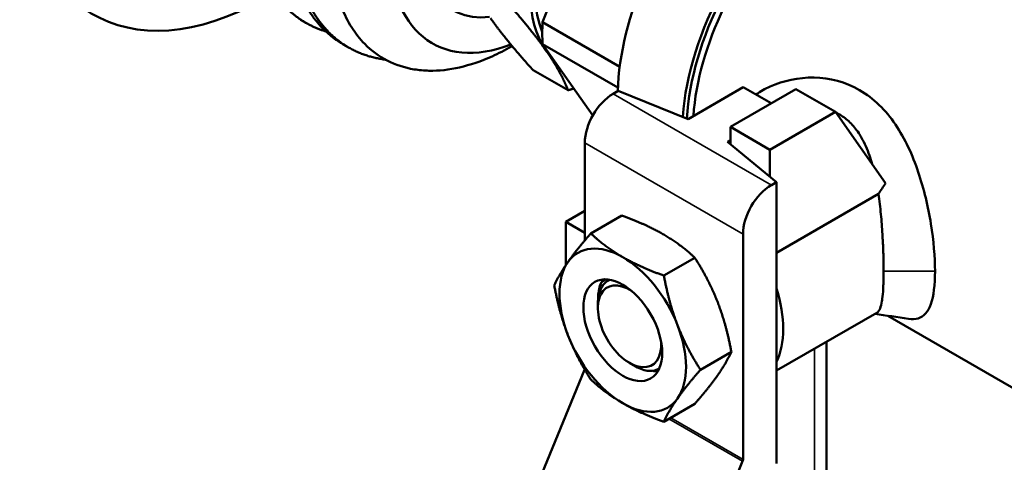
# Model space of a CAD drawing. Header units: inches. Extents: x 0 to 136, y 2 to 86.
# Tile 132 of 144: x 115.92 to 118.62, y 49.77 to 50.99. Entities that reach past the tile are written whole.
import ezdxf

# ---------------------------------------------------------------- set-up
doc = ezdxf.new("R2010")
doc.units = ezdxf.units.IN
doc.header["$LTSCALE"] = 4
doc.header["$MEASUREMENT"] = 0
doc.layers.add('Visible (ANSI)', color=7, linetype='Continuous', lineweight=50)
doc.layers.add('Visible Narrow (ANSI)', color=7, linetype='Continuous', lineweight=35)

msp = doc.modelspace()

# ---------------------------------------------------------------- linework, layer by layer
at = {"layer": 'Visible (ANSI)'}
for p, q in [((117.3535, 50.9805), (117.5243, 51.4208)), ((116.7026, 50.979), (116.6878, 50.9875)), ((117.5653, 50.8582), (117.3535, 50.9805)), ((116.8204, 50.9109), (116.8057, 50.9194)), ((117.2695, 50.9151), (117.2676, 50.914)), ((117.4914, 50.7242), (117.3535, 50.9205)), ((117.3535, 50.9205), (117.5604, 50.801)), ((117.3271, 50.8488), (117.4234, 50.7932)), ((117.7532, 50.7143), (117.9051, 50.802)), ((117.8696, 50.6927), (118.0497, 50.7967)), ((117.9051, 50.802), (117.982, 50.7576)), ((118.0497, 50.7967), (118.1584, 50.7339)), ((117.5473, 50.7837), (117.5614, 50.7919)), ((117.5614, 50.7919), (117.7532, 50.7143)), ((118.1584, 50.7339), (117.9783, 50.6299)), ((118.1584, 50.7339), (118.2963, 50.5378)), ((117.8696, 50.6927), (117.8696, 50.6453)), ((117.9783, 50.6299), (117.8696, 50.6927)), ((117.4695, 50.3804), (117.4695, 50.649)), ((117.8696, 50.656), (117.8619, 50.6516)), ((117.8619, 50.6516), (117.9963, 50.5408)), ((117.9783, 50.6299), (117.9783, 50.5557)), ((117.9821, 50.5327), (117.9963, 50.5408)), ((117.9963, 49.7675), (117.9963, 50.5408)), ((117.9963, 50.3465), (118.2765, 50.5082)), ((117.4175, 50.4317), (117.4695, 50.4617)), ((117.4859, 50.3997), (117.5709, 50.4488)), ((117.4175, 50.4317), (117.4695, 50.4016)), ((117.4175, 50.3128), (117.4175, 50.4317)), ((117.9043, 49.778), (117.9043, 50.3979)), ((117.6867, 50.2837), (117.7718, 50.3328)), ((117.5377, 50.2723), (117.5375, 50.2722)), ((117.5053, 50.1947), (117.5053, 50.207)), ((117.9963, 50.0224), (118.2718, 50.1815)), ((118.3019, 50.1735), (118.8281, 49.8696)), ((118.1337, 50.1018), (118.1337, 46.133)), ((117.7872, 50.0249), (117.8722, 50.074)), ((117.5924, 50.0437), (117.6096, 50.0338)), ((117.2117, 49.4003), (117.4684, 50.0242)), ((117.6867, 49.882), (117.7718, 49.9311)), ((117.6466, 49.1493), (117.9033, 49.7731))]:
    msp.add_line(p, q, dxfattribs=at)
for centre, major_axis, ratio, start_param, end_param in [((116.5975, 51.8335), (0.48, 0.8314), 0.57735, 5.503717, 10.197375), ((117.3311, 51.4099), (-0.2812, -0.4871), 0.57735, 2.620947, 6.904287), ((117.3311, 51.4099), (-0.2279, -0.3947), 0.57735, 2.834584, 6.676365), ((117.6296, 51.2376), (0.21, 0.3637), 0.57735, 0.140455, 2.725207), ((117.9948, 51.0268), (0.3075, 0.5326), 0.57735, 0, 2.325702), ((118.1715, 50.9247), (0.3075, 0.5326), 0.57735, 5.971843, 8.548394), ((118.1715, 50.9247), (0.2988, 0.5176), 0.57735, 6.080397, 8.568952), ((118.1802, 50.9197), (0.2927, 0.507), 0.57735, 0, 2.270045), ((117.6296, 51.2376), (-0.2187, -0.3789), 0.57735, 4.974188, 6.021386), ((117.7402, 51.1737), (-0.2741, -0.4747), 0.57735, 5.430632, 5.564942), ((117.6296, 51.2376), (-0.2187, -0.3789), 0.57735, 6.021386, 6.133222), ((117.5473, 50.6939), (0.055, 0.0953), 0.57735, 0.785398, 2.356194), ((118.1201, 50.9544), (0.1763, 0.3054), 0.57735, 4.460023, 4.460029), ((118.1221, 50.9533), (0.1763, 0.3054), 0.57735, 4.459305, 4.459312), ((118.1715, 50.9247), (-0.174, -0.3014), 0.57735, 1.281987, 1.282014), ((118.209, 50.9031), (-0.1475, -0.2555), 0.57735, 1.216086, 1.216111), ((117.9821, 50.4428), (0.055, 0.0953), 0.57735, 0.785398, 2.356194), ((117.5738, 50.1336), (-0.123, 0.213), 0.57735, 5.497787, 6.544985), ((117.5738, 50.1336), (-0.123, 0.213), 0.57735, 0.261799, 1.308997), ((117.5738, 50.1336), (-0.123, 0.213), 0.57735, 4.45059, 5.497787), ((117.5924, 50.1443), (-0.0616, 0.1067), 0.57735, 5.432416, 10.275547), ((117.6136, 50.1566), (-0.0766, 0.1327), 0.57735, 0.263034, 0.417077), ((117.5969, 50.1466), (-0.0591, 0.1257), 0.515811, 6.280966, 6.283185), ((117.7971, 50.2625), (0.1538, -0.2663), 0.57735, 0.373119, 1.197678), ((117.5738, 50.1336), (0.123, -0.213), 0.57735, 0.261799, 1.308997), ((117.5738, 50.1336), (0.123, -0.213), 0.57735, 4.45059, 5.497787), ((117.4624, 50.025), (-0.005, -0.00866), 0.57735, 1.79893, 1.97205), ((117.5738, 50.1336), (0.123, -0.213), 0.57735, 5.497787, 6.544985), ((117.8973, 49.7739), (-0.005, -0.00866), 0.57735, 1.79893, 2.356194)]:
    msp.add_ellipse(centre, major_axis=major_axis, ratio=ratio, start_param=start_param, end_param=end_param, dxfattribs=at)
msp.add_ellipse((117.5738, 50.1336), major_axis=(0.0766, -0.1327), ratio=0.57735, dxfattribs=at)
for points, weights, knots in [([(116.5479, 51.263), (116.56, 51.1357), (116.6204, 51.0535), (116.674, 50.9804), (116.7576, 50.9552)], [0.992085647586, 0.970495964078, 1, 0.973718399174, 0.98797908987], [0.833921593, 0.833921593, 0.833921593, 0.837719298, 0.837719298, 0.841102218, 0.841102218, 0.841102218]), ([(116.651, 51.2035), (116.6632, 51.0762), (116.7235, 50.9939), (116.7579, 50.947), (116.8057, 50.9194)], [0.992085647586, 0.970495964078, 1, 0.982962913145, 0.982962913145], [0.833921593, 0.833921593, 0.833921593, 0.837719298, 0.837719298, 0.839912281, 0.839912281, 0.839912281]), ([(116.6658, 51.195), (116.6779, 51.0677), (116.7383, 50.9854), (116.8071, 50.8916), (116.9221, 50.8775)], [0.992085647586, 0.970495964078, 1, 0.966507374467, 0.998856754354], [0.886553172, 0.886553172, 0.886553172, 0.890350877, 0.890350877, 0.894661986, 0.894661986, 0.894661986])]:
    msp.add_rational_spline(points, weights, degree=2, knots=knots, dxfattribs=at)
for points, knots in [([(117.2677, 50.914), (117.2499, 50.9037), (117.2321, 50.8946), (117.1541, 50.8595), (117.0953, 50.8461), (117.0273, 50.8475), (117.0137, 50.8487), (116.9477, 50.8596), (116.9016, 50.8834), (116.8382, 50.9478), (116.8168, 50.9816), (116.7851, 51.0604), (116.775, 51.105), (116.7708, 51.1538)], [-2.573063, -2.573063, -2.573063, -2.573063, -2.386895, -2.386895, -1.753931, -1.753931, -1.591725, -1.591725, -0.937559, -0.937559, -0.468105, -0.468105, -0.000001, -0.000001, -0.000001, -0.000001]), ([(117.9402, 50.7818), (117.9521, 50.7901), (117.9651, 50.7974), (117.9788, 50.8036), (118.0153, 50.8201), (118.0567, 50.829), (118.0996, 50.8283), (118.1425, 50.8275), (118.186, 50.8161), (118.2248, 50.7938), (118.2636, 50.7715), (118.2969, 50.7384), (118.3233, 50.6992), (118.3497, 50.66), (118.3701, 50.6151), (118.3859, 50.5684), (118.4016, 50.5217), (118.413, 50.4728), (118.4206, 50.4262), (118.4282, 50.3795), (118.432, 50.3343), (118.432, 50.2963)], [-0.3984733, -0.3984733, -0.3984733, -0.3984733, -0.375, -0.375, -0.375, -0.3125, -0.3125, -0.3125, -0.25, -0.25, -0.25, -0.1875, -0.1875, -0.1875, -0.125, -0.125, -0.125, -0.0625, -0.0625, -0.0625, 0, 0, 0, 0]), ([(118.2595, 50.5902), (118.2572, 50.5983), (118.2546, 50.6063), (118.2458, 50.6315), (118.2386, 50.648), (118.2274, 50.6673), (118.2249, 50.6715), (118.2149, 50.6864), (118.2069, 50.6963), (118.1895, 50.7132), (118.1805, 50.7203), (118.167, 50.7285), (118.1633, 50.7305), (118.1596, 50.7323)], [0.0865748, 0.0865748, 0.0865748, 0.0865748, 0.1556779, 0.1556779, 0.3087572, 0.3087572, 0.3523304, 0.3523304, 0.4684821, 0.4684821, 0.5759062, 0.5759062, 0.6152579, 0.6152579, 0.6152579, 0.6152579]), ([(118.2905, 50.2963), (118.2905, 50.2982), (118.2905, 50.3001), (118.2905, 50.3148), (118.2903, 50.3283), (118.2896, 50.3553), (118.289, 50.3686), (118.288, 50.3872), (118.2878, 50.3924), (118.2863, 50.4157), (118.285, 50.4343), (118.2815, 50.4712), (118.2792, 50.4899), (118.2765, 50.5082)], [1.9596019, 1.9596019, 1.9596019, 1.9596019, 1.9777659, 1.9777659, 2.0990956, 2.0990956, 2.2096413, 2.2096413, 2.2512433, 2.2512433, 2.3980834, 2.3980834, 2.5485569, 2.5485569, 2.5485569, 2.5485569]), ([(118.2718, 50.1815), (118.2755, 50.1837), (118.2786, 50.1876), (118.2832, 50.1985), (118.2849, 50.2053), (118.2865, 50.2155), (118.2868, 50.2175), (118.2881, 50.2278), (118.2889, 50.2374), (118.2898, 50.2534), (118.29, 50.2589), (118.2904, 50.2744), (118.2905, 50.285), (118.2905, 50.2963)], [1.2826001, 1.2826001, 1.2826001, 1.2826001, 1.4559222, 1.4559222, 1.6121691, 1.6121691, 1.6472344, 1.6472344, 1.7840312, 1.7840312, 1.8489459, 1.8489459, 1.9596019, 1.9596019, 1.9596019, 1.9596019]), ([(118.432, 50.2963), (118.432, 50.2584), (118.4282, 50.2272), (118.4205, 50.2054), (118.4128, 50.1837), (118.4014, 50.1708), (118.3857, 50.1662), (118.378, 50.164), (118.3692, 50.1636), (118.359, 50.1651)], [-1, -1, -1, -1, -0.9375, -0.9375, -0.9375, -0.875, -0.875, -0.875, -0.8442769, -0.8442769, -0.8442769, -0.8442769]), ([(117.5379, 50.2724), (117.5332, 50.2702), (117.529, 50.2674), (117.5252, 50.2638), (117.5209, 50.2598), (117.5172, 50.2548), (117.5143, 50.2492), (117.5113, 50.2435), (117.5091, 50.237), (117.5075, 50.2299), (117.506, 50.2228), (117.5053, 50.2152), (117.5053, 50.207), (117.5053, 50.207), (117.5053, 50.207), (117.5053, 50.207)], [0.0142598, 0.0142598, 0.0142598, 0.0142598, 0.125, 0.125, 0.125, 0.25, 0.25, 0.25, 0.375, 0.375, 0.375, 0.5, 0.5, 0.5, 0.5003362, 0.5003362, 0.5003362, 0.5003362]), ([(117.5125, 50.26), (117.5127, 50.2603), (117.5128, 50.2606), (117.517, 50.2679), (117.5225, 50.272), (117.5288, 50.2734)], [1.1023548, 1.1023548, 1.1023548, 1.1023548, 1.1070551, 1.1070551, 1.2254741, 1.2254741, 1.2254741, 1.2254741]), ([(117.6096, 50.0338), (117.6215, 50.0269), (117.6341, 50.0225), (117.6565, 50.0211), (117.6664, 50.0237), (117.6743, 50.0289)], [1.7270004, 1.7270004, 1.7270004, 1.7270004, 1.8652294, 1.8652294, 1.997534, 1.997534, 1.997534, 1.997534]), ([(117.6697, 50.02), (117.6673, 50.0201), (117.6648, 50.0203), (117.6602, 50.0211), (117.6582, 50.0216), (117.6561, 50.0221)], [0.40706197, 0.40706197, 0.40706197, 0.40706197, 0.43845737, 0.43845737, 0.4632912, 0.4632912, 0.4632912, 0.4632912])]:
    msp.add_open_spline(points, degree=3, knots=knots, dxfattribs=at)
for points, weights in [([(117.3617, 50.9043), (117.3203, 50.9633), (117.2448, 51.0473)], [1.50210825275, 1.50210825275, 1.39426173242]), ([(117.2102, 50.9918), (117.2516, 50.9328), (117.3271, 50.8488)], [1.50210825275, 1.50210825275, 1.39426173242]), ([(117.4234, 50.7932), (117.4032, 50.8453), (117.3617, 50.9043)], [1.39426173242, 1.50210825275, 1.50210825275]), ([(117.4393, 50.7984), (117.4315, 50.7958), (117.4234, 50.7932)], [1.40703533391, 1.40084975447, 1.39426173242]), ([(117.6839, 50.398), (117.6373, 50.4249), (117.5709, 50.4488)], [1.85054789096, 1.85054789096, 1.71768453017]), ([(117.4231, 50.321), (117.4464, 50.3541), (117.4859, 50.3997)], [1.85054789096, 1.85054789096, 1.71768453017]), ([(117.5738, 50.3344), (117.5272, 50.3614), (117.4859, 50.3997)], [1.85054789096, 1.85054789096, 1.71768453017]), ([(117.7718, 50.3328), (117.7305, 50.3711), (117.6839, 50.398)], [1.71768453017, 1.85054789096, 1.85054789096]), ([(117.3855, 50.2568), (117.3998, 50.2878), (117.4231, 50.321)], [1.71768453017, 1.85054789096, 1.85054789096]), ([(117.6867, 50.2837), (117.6204, 50.3075), (117.5738, 50.3344)], [1.71768453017, 1.85054789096, 1.85054789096]), ([(117.8346, 50.2106), (117.8113, 50.2707), (117.7718, 50.3328)], [1.85054789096, 1.85054789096, 1.71768453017]), ([(117.6867, 50.2837), (117.7011, 50.2071), (117.7244, 50.147)], [1.71768453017, 1.85054789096, 1.85054789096]), ([(117.4231, 50.1201), (117.3998, 50.1802), (117.3855, 50.2568)], [1.85054789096, 1.85054789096, 1.71768453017]), ([(117.8722, 50.074), (117.8579, 50.1506), (117.8346, 50.2106)], [1.71768453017, 1.85054789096, 1.85054789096]), ([(117.7244, 50.147), (117.7477, 50.087), (117.7872, 50.0249)], [1.85054789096, 1.85054789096, 1.71768453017]), ([(117.4859, 49.998), (117.4464, 50.0601), (117.4231, 50.1201)], [1.71768453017, 1.85054789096, 1.85054789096]), ([(117.8346, 50.0098), (117.8579, 50.0429), (117.8722, 50.074)], [1.85054789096, 1.85054789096, 1.71768453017]), ([(117.7872, 50.0249), (117.7477, 49.9793), (117.7244, 49.9462)], [1.71768453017, 1.85054789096, 1.85054789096]), ([(117.5738, 49.9327), (117.5272, 49.9596), (117.4859, 49.998)], [1.85054789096, 1.85054789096, 1.71768453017]), ([(117.7718, 49.9311), (117.8113, 49.9766), (117.8346, 50.0098)], [1.71768453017, 1.85054789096, 1.85054789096]), ([(117.6867, 49.882), (117.6204, 49.9058), (117.5738, 49.9327)], [1.71768453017, 1.85054789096, 1.85054789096]), ([(117.7244, 49.9462), (117.7011, 49.913), (117.6867, 49.882)], [1.85054789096, 1.85054789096, 1.71768453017])]:
    msp.add_rational_spline(points, weights, degree=2, dxfattribs=at)
for points in [[(118.2765, 50.5082), (118.283, 50.5182), (118.2896, 50.528), (118.2963, 50.5378)], [(117.5061, 50.2212), (117.5062, 50.2354), (117.5083, 50.2489), (117.5125, 50.26)], [(118.359, 50.1651), (118.3283, 50.1696), (118.2975, 50.1741), (118.2667, 50.1786)]]:
    msp.add_open_spline(points, degree=3, dxfattribs=at)
at = {"layer": 'Visible Narrow (ANSI)'}
for p, q in [((117.5473, 50.7837), (117.9821, 50.5327)), ((117.9043, 50.3979), (117.4695, 50.649)), ((118.432, 50.2963), (118.2905, 50.2963)), ((118.1005, 46.1522), (118.1005, 50.0826)), ((117.4706, 50.0229), (117.4684, 50.0242)), ((117.9033, 49.7731), (117.7007, 49.89)), ((117.7055, 49.8928), (117.9043, 49.778))]:
    msp.add_line(p, q, dxfattribs=at)

doc.saveas('drawing.dxf')
